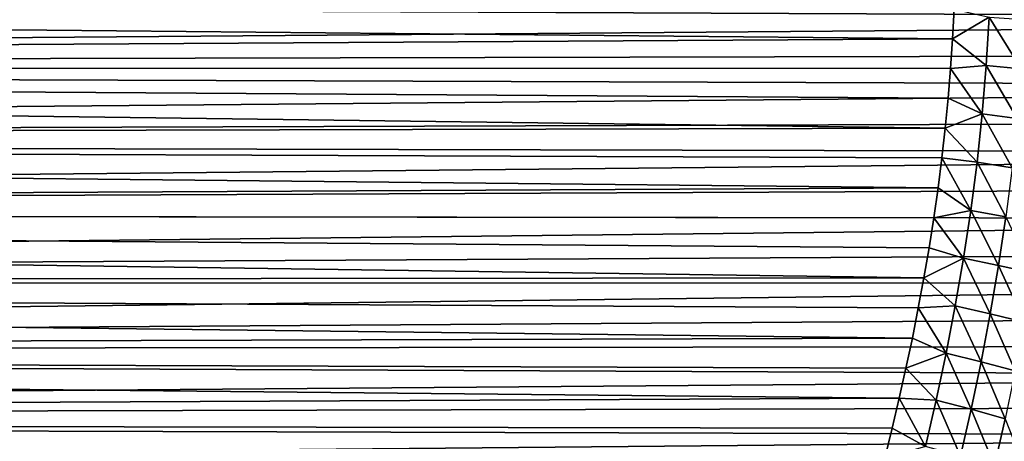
# Model space of a CAD drawing. Header units: metres. Extents: x -105 to 105, y -72 to 59.
# Tile 84 of 256: x -38.61 to -25.07, y -7.17 to -1.37. Entities that reach past the tile are written whole.
import ezdxf

# ---------------------------------------------------------------- set-up
doc = ezdxf.new("R2010")
doc.units = ezdxf.units.M
doc.layers.add('solid_509431_AD150_SW0001', color=7, linetype='CONTINUOUS')

msp = doc.modelspace()

# ---------------------------------------------------------------- linework, layer by layer
at = {"layer": 'solid_509431_AD150_SW0001'}
for points in [[(-7.730886, -1.370267, 16.693857), (-7.158303, -0.909333, 16.725298), (-90, -1.01134, 16.71944)], [(-25.776327, -1.629369, -16.670563), (-90, -2.018989, -16.627874), (-90, -1.01134, -16.71944)], [(-25.754688, -1.220966, -16.705441), (-25.776327, -1.629369, -16.670563), (-90, -1.01134, -16.71944)], [(-7.730886, -1.370267, 16.693857), (-90, -1.01134, 16.71944), (-90, -2.018989, 16.627874)], [(-25.274242, -1.331808, -16.706984), (-25.776327, -1.629369, -16.670563), (-25.754688, -1.220966, -16.705441)], [(-25.314058, -1.998012, -16.640594), (-25.776327, -1.629369, -16.670563), (-25.274242, -1.331808, -16.706984)], [(-25.314058, -1.998012, -16.640594), (-25.274242, -1.331808, -16.706984), (-24.831612, -2.044768, -16.666327)], [(-25.274242, -1.331808, -16.706984), (-24.791269, -1.363448, -16.735371), (-24.831612, -2.044768, -16.666327)], [(-8.300064, -1.831859, 16.649529), (-7.730886, -1.370267, 16.693857), (-90, -2.018989, 16.627874)], [(-25.776327, -1.629369, -16.670563), (-25.804178, -2.038428, -16.625502), (-90, -2.018989, -16.627874)], [(-25.314058, -1.998012, -16.640594), (-25.804178, -2.038428, -16.625502), (-25.776327, -1.629369, -16.670563)], [(-8.865012, -2.292767, 16.592339), (-8.300064, -1.831859, 16.649529), (-90, -2.018989, 16.627874)], [(-25.878508, -2.858076, -16.50436), (-90, -3.019272, -16.475634), (-90, -2.018989, -16.627874)], [(-25.838243, -2.448022, -16.570145), (-25.878508, -2.858076, -16.50436), (-90, -2.018989, -16.627874)], [(-25.804178, -2.038428, -16.625502), (-25.838243, -2.448022, -16.570145), (-90, -2.018989, -16.627874)], [(-8.865012, -2.292767, 16.592339), (-90, -2.018989, 16.627874), (-90, -3.019272, 16.475634)], [(-25.369543, -2.663524, -16.547325), (-25.804178, -2.038428, -16.625502), (-25.314058, -1.998012, -16.640594)], [(-25.369543, -2.663524, -16.547325), (-25.314058, -1.998012, -16.640594), (-24.887688, -2.724696, -16.569433)], [(-25.314058, -1.998012, -16.640594), (-24.831612, -2.044768, -16.666327), (-24.887688, -2.724696, -16.569433)], [(-25.369543, -2.663524, -16.547325), (-25.838243, -2.448022, -16.570145), (-25.804178, -2.038428, -16.625502)], [(-9.424866, -2.751547, 16.522453), (-8.865012, -2.292767, 16.592339), (-90, -3.019272, 16.475634)], [(-25.369543, -2.663524, -16.547325), (-25.878508, -2.858076, -16.50436), (-25.838243, -2.448022, -16.570145)], [(-25.440317, -3.327614, -16.426903), (-25.878508, -2.858076, -16.50436), (-25.369543, -2.663524, -16.547325)], [(-25.440317, -3.327614, -16.426903), (-25.369543, -2.663524, -16.547325), (-24.958961, -3.402315, -16.444504)], [(-25.369543, -2.663524, -16.547325), (-24.887688, -2.724696, -16.569433), (-24.958961, -3.402315, -16.444504)], [(-9.979451, -3.207634, 16.439999), (-9.424866, -2.751547, 16.522453), (-90, -3.019272, 16.475634)], [(-25.878508, -2.858076, -16.50436), (-25.924942, -3.268626, -16.427982), (-90, -3.019272, -16.475634)], [(-25.440317, -3.327614, -16.426903), (-25.924942, -3.268626, -16.427982), (-25.878508, -2.858076, -16.50436)], [(-25.977526, -3.679635, -16.340832), (-90, -4.008537, -16.263275), (-90, -3.019272, -16.475634)], [(-25.924942, -3.268626, -16.427982), (-25.977526, -3.679635, -16.340832), (-90, -3.019272, -16.475634)], [(-9.979451, -3.207634, 16.439999), (-90, -3.019272, 16.475634), (-90, -4.008537, 16.263275)], [(-10.528162, -3.660069, 16.345226), (-9.979451, -3.207634, 16.439999), (-90, -4.008537, 16.263275)], [(-25.525961, -3.989592, -16.279032), (-25.977526, -3.679635, -16.340832), (-25.924942, -3.268626, -16.427982)], [(-25.525961, -3.989592, -16.279032), (-25.924942, -3.268626, -16.427982), (-25.440317, -3.327614, -16.426903)], [(-25.525961, -3.989592, -16.279032), (-25.440317, -3.327614, -16.426903), (-25.044918, -4.076766, -16.29134)], [(-25.440317, -3.327614, -16.426903), (-24.958961, -3.402315, -16.444504), (-25.044918, -4.076766, -16.29134)], [(-11.07094, -4.108481, 16.238316), (-10.528162, -3.660069, 16.345226), (-90, -4.008537, 16.263275)], [(-25.977526, -3.679635, -16.340832), (-26.03623, -4.091407, -16.242626), (-90, -4.008537, -16.263275)], [(-25.525961, -3.989592, -16.279032), (-26.03623, -4.091407, -16.242626), (-25.977526, -3.679635, -16.340832)], [(-26.171766, -4.91743, -16.011913), (-90, -4.983176, -15.991574), (-90, -4.008537, -16.263275)], [(-26.100994, -4.50403, -16.133078), (-26.171766, -4.91743, -16.011913), (-90, -4.008537, -16.263275)], [(-26.03623, -4.091407, -16.242626), (-26.100994, -4.50403, -16.133078), (-90, -4.008537, -16.263275)], [(-11.07094, -4.108481, 16.238316), (-90, -4.008537, 16.263275), (-90, -4.983176, 15.991574)], [(-25.625944, -4.648743, -16.103413), (-26.03623, -4.091407, -16.242626), (-25.525961, -3.989592, -16.279032)], [(-25.625944, -4.648743, -16.103413), (-25.525961, -3.989592, -16.279032), (-25.144985, -4.747195, -16.109764)], [(-25.525961, -3.989592, -16.279032), (-25.044918, -4.076766, -16.29134), (-25.144985, -4.747195, -16.109764)], [(-11.607311, -4.552197, 16.119553), (-11.07094, -4.108481, 16.238316), (-90, -4.983176, 15.991574)], [(-25.625944, -4.648743, -16.103413), (-26.100994, -4.50403, -16.133078), (-26.03623, -4.091407, -16.242626)], [(-25.144985, -4.747195, -16.109764), (-25.044918, -4.076766, -16.29134), (-24.675625, -4.849521, -16.138081)], [(-12.137184, -4.990875, 15.989173), (-11.607311, -4.552197, 16.119553), (-90, -4.983176, 15.991574)], [(-25.625944, -4.648743, -16.103413), (-26.171766, -4.91743, -16.011913), (-26.100994, -4.50403, -16.133078)], [(-25.739573, -5.304244, -15.899778), (-26.171766, -4.91743, -16.011913), (-25.625944, -4.648743, -16.103413)], [(-25.739573, -5.304244, -15.899778), (-25.625944, -4.648743, -16.103413), (-25.258432, -5.412667, -15.899639)], [(-25.625944, -4.648743, -16.103413), (-25.144985, -4.747195, -16.109764), (-25.258432, -5.412667, -15.899639)], [(-25.258432, -5.412667, -15.899639), (-25.144985, -4.747195, -16.109764), (-24.7894, -5.525655, -15.921819)], [(-25.144985, -4.747195, -16.109764), (-24.675625, -4.849521, -16.138081), (-24.7894, -5.525655, -15.921819)], [(-26.171766, -4.91743, -16.011913), (-26.248377, -5.331474, -15.87885), (-90, -4.983176, -15.991574)], [(-26.33062, -5.74584, -15.733653), (-90, -5.939632, -15.661522), (-90, -4.983176, -15.991574)], [(-26.248377, -5.331474, -15.87885), (-26.33062, -5.74584, -15.733653), (-90, -4.983176, -15.991574)], [(-12.137184, -4.990875, 15.989173), (-90, -4.983176, 15.991574), (-90, -5.939632, 15.661522)], [(-12.660113, -5.423965, 15.847495), (-12.137184, -4.990875, 15.989173), (-90, -5.939632, 15.661522)], [(-25.739573, -5.304244, -15.899778), (-26.248377, -5.331474, -15.87885), (-26.171766, -4.91743, -16.011913)], [(-25.86591, -5.955087, -15.667912), (-26.33062, -5.74584, -15.733653), (-26.248377, -5.331474, -15.87885)], [(-25.86591, -5.955087, -15.667912), (-26.248377, -5.331474, -15.87885), (-25.739573, -5.304244, -15.899778)], [(-25.86591, -5.955087, -15.667912), (-25.739573, -5.304244, -15.899778), (-25.384285, -6.072103, -15.660885)], [(-25.739573, -5.304244, -15.899778), (-25.258432, -5.412667, -15.899639), (-25.384285, -6.072103, -15.660885)], [(-25.384285, -6.072103, -15.660885), (-25.258432, -5.412667, -15.899639), (-24.915329, -6.194425, -15.676549)], [(-25.258432, -5.412667, -15.899639), (-24.7894, -5.525655, -15.921819), (-24.915329, -6.194425, -15.676549)], [(-13.175937, -5.851121, 15.694804), (-12.660113, -5.423965, 15.847495), (-90, -5.939632, 15.661522)], [(-26.33062, -5.74584, -15.733653), (-26.418325, -6.160171, -15.576097), (-90, -5.939632, -15.661522)], [(-25.86591, -5.955087, -15.667912), (-26.418325, -6.160171, -15.576097), (-26.33062, -5.74584, -15.733653)], [(-13.684299, -6.271907, 15.531442), (-13.175937, -5.851121, 15.694804), (-90, -5.939632, 15.661522)], [(-26.511106, -6.573947, -15.406029), (-90, -6.874414, -15.274323), (-90, -5.939632, -15.661522)], [(-26.418325, -6.160171, -15.576097), (-26.511106, -6.573947, -15.406029), (-90, -5.939632, -15.661522)], [(-13.684299, -6.271907, 15.531442), (-90, -5.939632, 15.661522), (-90, -6.874414, 15.274323)], [(-26.003778, -6.600079, -15.407656), (-26.418325, -6.160171, -15.576097), (-25.86591, -5.955087, -15.667912)], [(-26.003778, -6.600079, -15.407656), (-25.86591, -5.955087, -15.667912), (-25.521297, -6.724267, -15.393491)], [(-25.86591, -5.955087, -15.667912), (-25.384285, -6.072103, -15.660885), (-25.521297, -6.724267, -15.393491)], [(-25.521297, -6.724267, -15.393491), (-25.384285, -6.072103, -15.660885), (-25.052103, -6.85456, -15.402391)], [(-25.384285, -6.072103, -15.660885), (-24.915329, -6.194425, -15.676549), (-25.052103, -6.85456, -15.402391)], [(-26.003778, -6.600079, -15.407656), (-26.511106, -6.573947, -15.406029), (-26.418325, -6.160171, -15.576097)], [(-14.184958, -6.685975, 15.357742), (-13.684299, -6.271907, 15.531442), (-90, -6.874414, 15.274323)], [(-26.511106, -6.573947, -15.406029), (-26.608587, -6.986562, -15.223352), (-90, -6.874414, -15.274323)], [(-26.151787, -7.237895, -15.118916), (-26.608587, -6.986562, -15.223352), (-26.511106, -6.573947, -15.406029)], [(-26.151787, -7.237895, -15.118916), (-26.511106, -6.573947, -15.406029), (-26.003778, -6.600079, -15.407656)], [(-26.151787, -7.237895, -15.118916), (-26.003778, -6.600079, -15.407656), (-25.668003, -7.367823, -15.097504)], [(-26.003778, -6.600079, -15.407656), (-25.521297, -6.724267, -15.393491), (-25.668003, -7.367823, -15.097504)], [(-14.677688, -7.092997, 15.174053), (-14.184958, -6.685975, 15.357742), (-90, -6.874414, 15.274323)], [(-25.668003, -7.367823, -15.097504), (-25.521297, -6.724267, -15.393491), (-25.198177, -7.504714, -15.099529)], [(-25.521297, -6.724267, -15.393491), (-25.052103, -6.85456, -15.402391), (-25.198177, -7.504714, -15.099529)], [(-26.710457, -7.397442, -15.027986), (-90, -7.784113, -14.831388), (-90, -6.874414, -15.274323)], [(-26.608587, -6.986562, -15.223352), (-26.710457, -7.397442, -15.027986), (-90, -6.874414, -15.274323)], [(-14.677688, -7.092997, 15.174053), (-90, -6.874414, 15.274323), (-90, -7.784113, 14.831388)], [(-25.198177, -7.504714, -15.099529), (-25.052103, -6.85456, -15.402391), (-24.742308, -7.648567, -15.124992)], [(-26.151787, -7.237895, -15.118916), (-26.710457, -7.397442, -15.027986), (-26.608587, -6.986562, -15.223352)], [(-15.162174, -7.492632, 14.980753), (-14.677688, -7.092997, 15.174053), (-90, -7.784113, 14.831388)]]:
    msp.add_3dface(points, dxfattribs=at)

doc.saveas('drawing.dxf')
